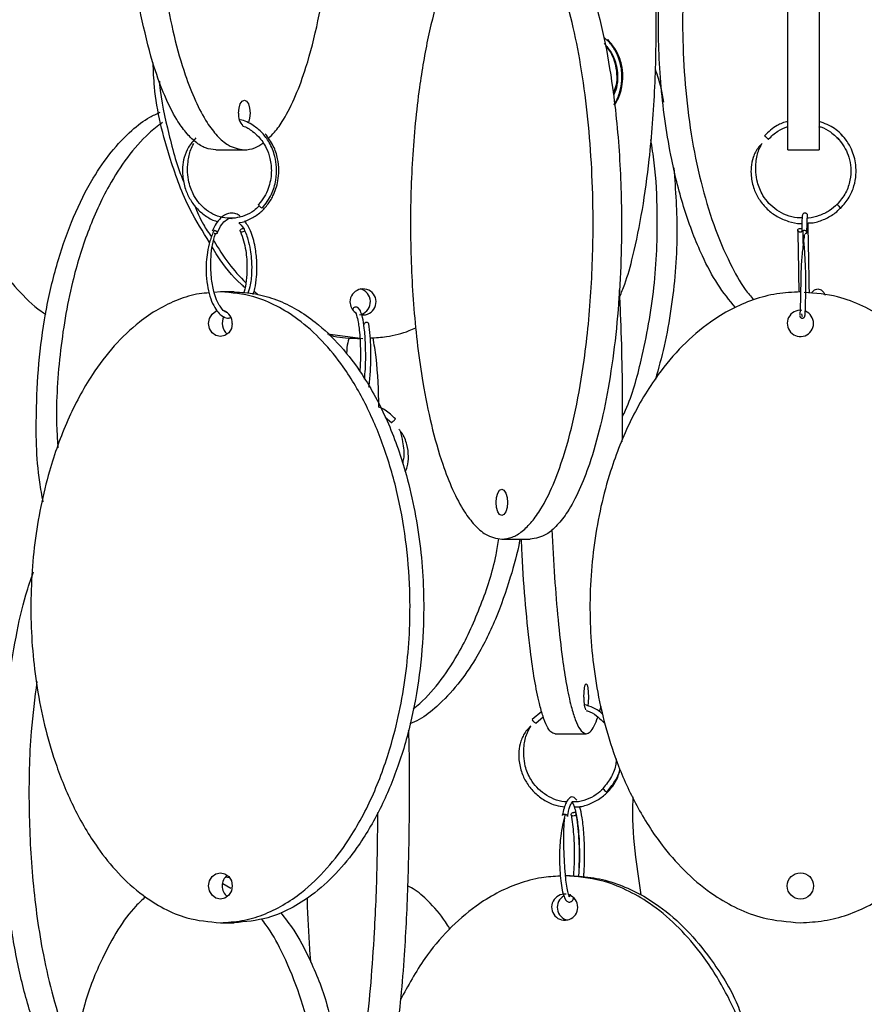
# Model space of a CAD drawing. Header units: millimetres. Extents: x 331 to 1634, y 417 to 1709.
# Tile 7 of 142: x 476 to 557, y 527 to 620. Entities that reach past the tile are written whole.
import ezdxf

# ---------------------------------------------------------------- set-up
doc = ezdxf.new("R2010")
doc.units = ezdxf.units.MM

msp = doc.modelspace()

# ---------------------------------------------------------------- linework, layer by layer
at = {"color": 7, "linetype": 'Continuous', "lineweight": 25}
for p, q in [((554.007, 609.18), (554.165, 608.976)), ((554.558, 609.267), (554.36, 609.533)), ((494.968, 607.998), (497.671, 607.998)), ((549.325, 607.998), (552.325, 607.998)), ((495.398, 594.498), (494.812, 594.443)), ((496.7, 594.498), (495.398, 594.498)), ((498.598, 594.554), (498.991, 594.232)), ((505.568, 590.511), (508.942, 590.052)), ((508.421, 590.052), (508.658, 590.052)), ((511.054, 582.566), (511.653, 582.075)), ((522.142, 570.974), (524.845, 570.974)), ((525.938, 554.574), (525.02, 553.816)), ((531.424, 554.557), (531.574, 555.085)), ((525.393, 553.483), (526.084, 554.082)), ((527.206, 552.459), (530.161, 552.459)), ((495.893, 538.86), (496.24, 538.813)), ((528.649, 538.959), (528.128, 538.959)), ((496.398, 537.76), (495.612, 538.209)), ((495.398, 534.498), (496.7, 534.498))]:
    msp.add_line(p, q, dxfattribs=at)
at = {"color": 7, "linetype": 'Continuous', "lineweight": 25, "flags": 128}
for points in [[(532.218, 618.495), (532.187, 618.483), (532.186, 618.482)], [(497.129, 611.498), (497.17, 611.976), (497.288, 612.382), (497.464, 612.653), (497.671, 612.748), (497.879, 612.653), (498.055, 612.382), (498.172, 611.976), (498.213, 611.498), (498.172, 611.019), (498.055, 610.614), (498.019, 610.539)], [(499.364, 602.462), (499.311, 602.477), (499.243, 602.516), (499.168, 602.574), (499.099, 602.642), (499.046, 602.709), (499.017, 602.766), (499.017, 602.803), (499.022, 602.809)], [(554.36, 602.462), (554.348, 602.477), (554.31, 602.516), (554.254, 602.574), (554.186, 602.642), (554.118, 602.709), (554.06, 602.766), (554.021, 602.803), (554.007, 602.816), (554.019, 602.801), (554.056, 602.762), (554.113, 602.704), (554.18, 602.636), (554.248, 602.569), (554.306, 602.512), (554.346, 602.475), (554.36, 602.462)], [(497.687, 600.295), (497.684, 600.292), (497.611, 600.234), (497.521, 600.194), (497.43, 600.18), (497.35, 600.192), (497.294, 600.229), (497.27, 600.286), (497.283, 600.354), (497.329, 600.421), (497.403, 600.479), (497.492, 600.519), (497.583, 600.533), (497.583, 600.533)], [(550.771, 600.33), (550.756, 600.292), (550.701, 600.234), (550.62, 600.194), (550.525, 600.18), (550.429, 600.192), (550.348, 600.229), (550.294, 600.286), (550.275, 600.354), (550.294, 600.421), (550.348, 600.479), (550.429, 600.519), (550.525, 600.533), (550.525, 600.533)], [(550.525, 600.533), (550.62, 600.521), (550.656, 600.508)], [(551.579, 594.366), (551.62, 594.436), (551.881, 594.707), (552.188, 594.802), (552.496, 594.707), (552.757, 594.436), (552.877, 594.198)], [(496.525, 591.498), (496.439, 591.019), (496.195, 590.614), (495.829, 590.343), (495.398, 590.248), (494.968, 590.343), (494.602, 590.614), (494.358, 591.019), (494.272, 591.498), (494.358, 591.976), (494.602, 592.382), (494.968, 592.653), (495.081, 592.697)], [(509.296, 591.588), (509.199, 591.575), (509.112, 591.538), (509.049, 591.481), (509.018, 591.414), (509.023, 591.352)], [(511.669, 582.106), (511.653, 582.08), (511.657, 582.074), (511.675, 582.082), (511.717, 582.11), (511.762, 582.144), (511.818, 582.191), (511.88, 582.245), (511.937, 582.3), (511.981, 582.345), (512.009, 582.378), (512.025, 582.404), (512.021, 582.41), (512.021, 582.41)], [(522.685, 574.474), (522.643, 573.995), (522.526, 573.59), (522.35, 573.319), (522.142, 573.224), (521.935, 573.319), (521.759, 573.59), (521.641, 573.995), (521.6, 574.474), (521.641, 574.952), (521.759, 575.357), (521.935, 575.628), (522.142, 575.724), (522.35, 575.628), (522.526, 575.357), (522.643, 574.952), (522.685, 574.474)], [(529.944, 555.959), (529.96, 556.438), (530.007, 556.843), (530.078, 557.114), (530.161, 557.209), (530.244, 557.114), (530.314, 556.843), (530.361, 556.438), (530.378, 555.959), (530.361, 555.481), (530.315, 555.079)], [(529.219, 544.85), (529.217, 544.821), (529.187, 544.753), (529.123, 544.695), (529.037, 544.656), (528.941, 544.641), (528.849, 544.654), (528.776, 544.691), (528.733, 544.748), (528.726, 544.815), (528.756, 544.883), (528.819, 544.941), (528.906, 544.98), (529.002, 544.995), (529.002, 544.995)], [(496.525, 537.998), (496.439, 537.519), (496.195, 537.114), (495.829, 536.843), (495.398, 536.748), (494.968, 536.843), (494.602, 537.114), (494.358, 537.519), (494.272, 537.998), (494.358, 538.476), (494.602, 538.882), (494.968, 539.153), (495.398, 539.248), (495.829, 539.153), (496.195, 538.882), (496.439, 538.476), (496.525, 537.998)]]:
    msp.add_lwpolyline(points, dxfattribs=at)
at = {"color": 7, "linetype": 'Continuous', "lineweight": 25}
msp.add_circle((550.525, 537.998), 1.25, dxfattribs=at)
for centre, radius, start, end in [((498.505, 611.288), 1.392, 171.32939, 226.09008), ((508.951, 593.541), 1.24, 254.87937, 179.46863), ((508.401, 593.552), 1.254, 288.7445, 77.05974), ((508.965, 593.549), 1.254, 179.83353, 234.77607), ((496.894, 591.499), 1.326, 150.96198, 230.40363), ((495.298, 591.544), 1.228, 357.85851, 68.80639), ((550.525, 591.498), 1.25, 83.96111, 0), ((550.525, 591.498), 1.25, 0, 67.69108), ((509.322, 591.387), 0.202, 22.03453, 97.3882), ((532.65, 555.709), 2.717, 174.70624, 200.73167), ((532.621, 547.785), 1.002, 210.46177, 239.24225), ((529.022, 544.769), 0.227, 41.34388, 95.09408), ((496.881, 537.998), 1.316, 129.17898, 230.82102), ((528.12, 535.971), 1.239, 83.62527, 359.46432), ((528.668, 535.96), 1.254, 120.07925, 257.08995), ((528.113, 535.967), 1.246, 359.67109, 70.16766)]:
    msp.add_arc(centre, radius, start, end, dxfattribs=at)
for points, knots in [([(499.947, 609.091), (500.143, 609.275), (500.65, 609.748), (501.543, 611.067), (502.573, 613.105), (503.706, 616.232), (504.725, 620.212), (505.648, 625.609), (506.254, 631.927), (506.405, 638.268), (506.222, 643.827), (505.837, 648.556), (505.225, 653.037), (504.393, 657.194), (503.425, 660.619), (502.354, 663.377), (501.319, 665.298), (500.419, 666.544), (499.884, 666.963), (499.7, 667.107)], [0, 0, 0, 0, 0.021232, 0.054628, 0.105582, 0.156618, 0.230874, 0.305249, 0.407817, 0.510461, 0.579923, 0.649581, 0.718962, 0.783454, 0.847864, 0.895752, 0.943572, 0.98057, 1, 1, 1, 1]), ([(544.343, 593), (543.769, 593.714), (542.603, 595.163), (540.954, 598.295), (539.439, 602.263), (538.073, 607.665), (537.175, 613.981), (536.951, 620.322), (537.222, 625.882), (537.793, 630.611), (538.7, 635.089), (539.926, 639.259), (541.385, 642.64), (542.51, 644.777), (543.141, 645.555), (543.216, 645.647)], [0, 0, 0, 0, 0.0585221, 0.1188376, 0.2065957, 0.2944946, 0.4157118, 0.5370198, 0.6191126, 0.7014366, 0.7834324, 0.8596514, 0.9357725, 0.9923683, 1, 1, 1, 1]), ([(543.508, 642.18), (542.911, 640.742), (541.715, 637.862), (540.38, 632.431), (539.47, 626.127), (539.249, 619.782), (539.52, 614.223), (540.091, 609.494), (540.998, 605.014), (542.227, 600.85), (543.674, 597.45), (544.982, 595.063), (545.812, 594.067), (546.081, 593.745)], [0, 0, 0, 0, 0.097356, 0.19497, 0.329585, 0.4643, 0.555466, 0.646889, 0.737947, 0.82259, 0.907125, 0.969975, 1, 1, 1, 1]), ([(522.142, 570.974), (522.472, 571.012), (523.131, 571.09), (524.097, 571.684), (525.013, 572.601), (526.017, 574.03), (527.044, 576.084), (528.178, 579.206), (529.196, 583.188), (530.119, 588.585), (530.725, 594.902), (530.877, 601.243), (530.694, 606.803), (530.308, 611.531), (529.697, 616.013), (528.865, 620.17), (527.897, 623.597), (526.825, 626.348), (525.793, 628.293), (524.731, 629.675), (523.549, 630.724), (522.661, 630.882), (522.142, 630.974)], [0, 0, 0, 0, 0.028732, 0.057477, 0.086562, 0.11567, 0.160081, 0.204563, 0.269285, 0.33411, 0.423508, 0.512972, 0.573515, 0.634229, 0.694701, 0.750912, 0.807051, 0.84879, 0.89047, 0.922717, 0.954932, 1, 1, 1, 1]), ([(524.845, 630.974), (525.175, 630.935), (525.834, 630.857), (526.799, 630.263), (527.716, 629.346), (528.72, 627.917), (529.747, 625.863), (530.88, 622.741), (531.899, 618.759), (532.822, 613.362), (533.428, 607.045), (533.58, 600.704), (533.397, 595.144), (533.011, 590.416), (532.4, 585.934), (531.567, 581.778), (530.6, 578.35), (529.528, 575.6), (528.496, 573.654), (527.434, 572.272), (526.252, 571.223), (525.363, 571.065), (524.845, 570.974)], [0, 0, 0, 0, 0.028732, 0.057477, 0.086562, 0.11567, 0.160081, 0.204563, 0.269285, 0.33411, 0.423508, 0.512972, 0.573515, 0.634229, 0.694701, 0.750912, 0.807051, 0.84879, 0.89047, 0.922717, 0.954932, 1, 1, 1, 1]), ([(520.208, 630.217), (520.205, 630.216), (519.883, 630.026), (519.278, 629.323), (518.275, 627.942), (517.246, 625.872), (516.117, 622.773), (515.093, 618.779), (514.172, 613.414), (513.562, 607.077), (513.388, 599.972), (513.651, 593.997), (514.121, 589.316), (514.655, 585.604), (515.417, 581.792), (516.38, 578.374), (517.455, 575.608), (518.483, 573.669), (519.549, 572.275), (520.731, 571.225), (521.624, 571.066), (522.142, 570.974)], [0, 0, 0, 0, 0.000219, 0.030757, 0.06195, 0.108442, 0.156249, 0.224023, 0.293669, 0.387196, 0.4834, 0.578326, 0.627239, 0.676141, 0.735125, 0.795319, 0.839048, 0.883809, 0.917559, 0.952193, 1, 1, 1, 1]), ([(489.466, 628.432), (489.491, 628.106), (489.64, 626.208), (490.128, 622.964), (490.946, 618.8), (491.917, 615.375), (492.988, 612.624), (494.021, 610.678), (495.082, 609.296), (496.264, 608.247), (497.153, 608.089), (497.671, 607.998)], [0, 0, 0, 0, 0.033105, 0.192959, 0.34155, 0.489951, 0.600286, 0.710463, 0.795707, 0.880866, 1, 1, 1, 1]), ([(533.355, 594.043), (533.516, 594.427), (533.989, 595.555), (534.738, 598.307), (535.55, 602.26), (536.274, 607.666), (536.756, 613.982), (536.864, 620.318), (536.763, 625.175), (536.59, 627.612), (536.529, 628.481)], [0, 0, 0, 0, 0.048815, 0.143468, 0.281187, 0.419127, 0.609354, 0.799723, 0.928552, 1, 1, 1, 1]), ([(494.968, 607.998), (494.639, 608.037), (493.979, 608.114), (493.014, 608.708), (492.098, 609.625), (491.094, 611.054), (490.068, 613.109), (488.93, 616.228), (487.934, 620.223), (487.243, 623.82), (487.049, 625.962), (487.006, 626.428)], [0, 0, 0, 0, 0.081607, 0.163249, 0.245859, 0.32853, 0.45467, 0.581012, 0.764837, 0.948957, 1, 1, 1, 1]), ([(549.325, 607.998), (549.325, 608.037), (549.325, 608.114), (549.325, 608.708), (549.325, 609.625), (549.325, 611.054), (549.325, 613.109), (549.325, 616.227), (549.325, 620.227), (549.325, 623.567), (549.325, 625.447), (549.325, 625.652)], [0, 0, 0, 0, 0.084002, 0.168039, 0.253073, 0.33817, 0.468011, 0.59806, 0.787279, 0.976801, 1, 1, 1, 1]), ([(552.325, 625.578), (552.325, 624.675), (552.325, 622.346), (552.325, 618.806), (552.325, 615.374), (552.325, 612.624), (552.325, 610.678), (552.325, 609.296), (552.325, 608.247), (552.325, 608.089), (552.325, 607.998)], [0, 0, 0, 0, 0.104429, 0.26932, 0.434, 0.556439, 0.678702, 0.773297, 0.867797, 1, 1, 1, 1]), ([(532.825, 612.363), (532.849, 612.394), (533.114, 612.736), (533.376, 613.506), (533.583, 614.55), (533.56, 615.744), (533.233, 616.915), (532.631, 618.005), (532.098, 618.484), (531.843, 618.713)], [0, 0, 0, 0, 0.0169684, 0.1857892, 0.3377997, 0.472987, 0.6921457, 0.8527046, 1, 1, 1, 1]), ([(531.866, 618.142), (532.106, 617.859), (532.559, 617.324), (533.058, 616.172), (533.212, 614.909), (533.055, 613.81), (532.819, 613.313), (532.747, 613.161)], [0, 0, 0, 0, 0.207689, 0.392722, 0.693453, 0.906342, 1, 1, 1, 1]), ([(532.834, 612.262), (532.911, 612.37), (533.279, 612.889), (533.57, 613.84), (533.69, 615.05), (533.552, 616.19), (533.108, 617.422), (532.528, 618.124), (532.221, 618.494)], [0, 0, 0, 0, 0.058861, 0.282284, 0.428059, 0.596301, 0.786953, 1, 1, 1, 1]), ([(531.986, 617.89), (532.019, 617.86), (532.472, 617.443), (532.868, 616.493), (533.1, 615.215), (533.062, 614.2), (532.823, 613.602), (532.727, 613.362)], [0, 0, 0, 0, 0.027609, 0.386037, 0.601399, 0.840301, 1, 1, 1, 1]), ([(494.37, 599.201), (493.726, 600.225), (492.17, 602.694), (490.376, 607.682), (489.149, 612.397), (489.031, 615.52), (489.003, 616.28)], [0, 0, 0, 0, 0.200478, 0.483725, 0.874338, 1, 1, 1, 1]), ([(536.72, 615.672), (536.922, 615.101), (537.278, 614.097), (537.438, 613.017), (537.508, 612.551)], [0, 0, 0, 0, 0.56929, 1, 1, 1, 1]), ([(489.596, 614.539), (489.603, 614.439), (489.726, 612.739), (490.492, 609.519), (491.265, 606.383), (491.934, 604.927), (491.937, 604.919)], [0, 0, 0, 0, 0.030397, 0.514835, 0.997342, 1, 1, 1, 1]), ([(478.549, 574.515), (478.432, 575.146), (477.89, 578.075), (477.837, 582.737), (478.125, 588.287), (478.814, 593.018), (479.892, 597.499), (481.361, 601.656), (483.071, 605.081), (484.961, 607.839), (486.789, 609.76), (488.384, 611.01), (489.334, 611.43), (489.665, 611.577)], [0, 0, 0, 0, 0.04534, 0.210711, 0.322622, 0.434848, 0.546628, 0.650531, 0.754302, 0.831455, 0.908497, 0.968105, 1, 1, 1, 1]), ([(489.882, 610.6), (489.449, 610.272), (488.239, 609.353), (486.508, 607.34), (484.501, 604.231), (482.706, 600.244), (481.069, 594.848), (480.031, 588.533), (479.712, 583.2), (479.91, 580.263), (479.949, 579.68)], [0, 0, 0, 0, 0.055613, 0.155607, 0.255762, 0.401485, 0.547442, 0.748725, 0.950158, 1, 1, 1, 1]), ([(499.388, 602.469), (499.704, 602.888), (500.3, 603.677), (500.699, 605.064), (500.767, 606.298), (500.578, 607.532), (500.119, 608.663), (499.386, 609.656), (498.46, 610.408), (497.697, 610.812), (497.234, 610.874), (497.212, 610.877)], [0, 0, 0, 0, 0.151722, 0.28512, 0.400211, 0.49695, 0.635463, 0.745061, 0.854428, 0.993197, 1, 1, 1, 1]), ([(549.325, 610.73), (548.976, 610.613), (548.138, 610.331), (547.496, 609.716), (547.121, 609.356)], [0, 0, 0, 0, 0.415193, 1, 1, 1, 1]), ([(554.36, 602.462), (554.644, 602.793), (555.187, 603.426), (555.648, 604.536), (555.841, 605.591), (555.817, 606.781), (555.488, 607.963), (554.782, 609.135), (553.791, 610.157), (552.833, 610.521), (552.325, 610.714)], [0, 0, 0, 0, 0.127615, 0.243689, 0.348209, 0.441163, 0.591854, 0.702245, 0.841795, 1, 1, 1, 1]), ([(497.534, 610.263), (497.534, 610.263), (497.868, 610.203), (498.374, 609.834), (499.152, 609.174), (499.749, 608.289), (500.169, 607.117), (500.303, 605.784), (500.056, 604.526), (499.583, 603.506), (499.213, 603.047), (499.022, 602.809)], [0, 0, 0, 0, 0.000054, 0.125927, 0.213937, 0.36511, 0.482412, 0.62724, 0.799475, 0.896291, 1, 1, 1, 1]), ([(547.491, 609.02), (547.775, 609.294), (548.312, 609.814), (549, 610.102), (549.325, 610.237)], [0, 0, 0, 0, 0.5283026, 1, 1, 1, 1]), ([(552.234, 610.238), (552.316, 610.221), (552.731, 610.138), (553.469, 609.674), (554.479, 608.782), (555.127, 607.545), (555.363, 606.247), (555.284, 605.084), (554.875, 603.856), (554.304, 603.172), (554.007, 602.816)], [0, 0, 0, 0, 0.027642, 0.138698, 0.2791, 0.468985, 0.583073, 0.709631, 0.848603, 1, 1, 1, 1]), ([(493.061, 609.136), (492.808, 608.854), (492.325, 608.316), (491.931, 607.333), (491.772, 606.396), (491.79, 605.373), (492.018, 604.31), (492.508, 603.244), (493.188, 602.342), (494.055, 601.653), (494.737, 601.266), (495.122, 601.196), (495.153, 601.19)], [0, 0, 0, 0, 0.117911, 0.225284, 0.320683, 0.403182, 0.529263, 0.641245, 0.756045, 0.872867, 0.989848, 1, 1, 1, 1]), ([(497.146, 601.078), (497.162, 601.079), (497.537, 601.104), (498.233, 601.404), (499.138, 601.967), (499.873, 602.732), (500.503, 603.742), (500.876, 604.875), (500.983, 606.088), (500.863, 607.224), (500.463, 608.456), (499.936, 609.157), (499.658, 609.527)], [0, 0, 0, 0, 0.005074, 0.113251, 0.219203, 0.318644, 0.415178, 0.553994, 0.644562, 0.749097, 0.867575, 1, 1, 1, 1]), ([(533.624, 582.641), (533.719, 582.841), (534.511, 584.503), (535.613, 588.621), (536.78, 594.893), (537.005, 601.24), (536.792, 605.962), (536.422, 608.267), (536.303, 609.004)], [0, 0, 0, 0, 0.025897, 0.215695, 0.477437, 0.739375, 0.916636, 1, 1, 1, 1]), ([(547.121, 609.356), (547.122, 609.354), (547.125, 609.35), (547.151, 609.325), (547.192, 609.286), (547.243, 609.239), (547.303, 609.185), (547.355, 609.138), (547.381, 609.115), (547.39, 609.107)], [0, 0, 0, 0, 0.13785, 0.312213, 0.450053, 0.60206, 0.762284, 0.922509, 1, 1, 1, 1]), ([(499.074, 602.674), (498.913, 602.514), (498.513, 602.118), (497.726, 601.717), (496.79, 601.48), (495.825, 601.496), (494.898, 601.76), (494.071, 602.238), (493.388, 602.885), (492.78, 603.765), (492.281, 605.09), (492.233, 606.622), (492.478, 607.884), (492.762, 608.413), (492.861, 608.597)], [0, 0, 0, 0, 0.054672, 0.13573, 0.216761, 0.297775, 0.378807, 0.458243, 0.53289, 0.605454, 0.710171, 0.85838, 0.950718, 1, 1, 1, 1]), ([(497.671, 607.998), (498.002, 608.029), (498.598, 608.085), (499.171, 608.474), (499.426, 608.648)], [0, 0, 0, 0, 0.553903, 1, 1, 1, 1]), ([(546.899, 608.605), (546.78, 608.492), (546.396, 608.129), (546.026, 607.342), (545.82, 606.401), (545.826, 605.372), (546.068, 604.308), (546.603, 603.238), (547.347, 602.344), (548.291, 601.628), (549.381, 601.181), (550.201, 600.978), (550.63, 601.01), (550.668, 601.012)], [0, 0, 0, 0, 0.0461777, 0.1492202, 0.2406927, 0.3195571, 0.4397881, 0.5464552, 0.6557384, 0.7668716, 0.8780917, 0.989303, 1, 1, 1, 1]), ([(550.689, 601.531), (550.535, 601.528), (550.027, 601.52), (549.194, 601.77), (548.278, 602.239), (547.524, 602.89), (546.858, 603.768), (546.306, 605.097), (546.255, 606.614), (546.446, 607.805), (546.708, 608.279), (546.774, 608.4)], [0, 0, 0, 0, 0.049085, 0.1618868, 0.2724147, 0.3762179, 0.4770504, 0.6222901, 0.8275683, 0.9560432, 1, 1, 1, 1]), ([(538.504, 606.281), (538.653, 604.169), (538.968, 599.698), (538.447, 594), (537.65, 589.416), (537.041, 587.222), (536.752, 586.177)], [0, 0, 0, 0, 0.3109338, 0.6582526, 0.8372206, 1, 1, 1, 1]), ([(492.929, 602.759), (493.187, 602.127), (493.624, 601.055), (494.28, 600.108), (494.548, 599.719)], [0, 0, 0, 0, 0.590129, 1, 1, 1, 1]), ([(554.036, 602.856), (553.791, 602.63), (553.283, 602.164), (552.332, 601.734), (551.623, 601.515), (551.253, 601.523), (551.236, 601.523)], [0, 0, 0, 0, 0.314084, 0.649021, 0.983986, 1, 1, 1, 1]), ([(551.254, 601.05), (551.413, 601.056), (551.966, 601.075), (552.86, 601.398), (553.751, 601.883), (554.18, 602.319), (554.339, 602.481)], [0, 0, 0, 0, 0.13673, 0.474572, 0.805624, 1, 1, 1, 1]), ([(497.304, 601.651), (497.268, 601.686), (497.102, 601.853), (496.706, 601.994), (496.1, 602.02), (495.493, 601.641), (494.974, 601.016), (494.746, 600.535), (494.627, 600.285)], [0, 0, 0, 0, 0.041081, 0.190432, 0.400657, 0.670985, 0.828657, 1, 1, 1, 1]), ([(495.087, 600.091), (495.231, 600.392), (495.489, 600.932), (495.971, 601.378), (496.307, 601.558), (496.495, 601.489), (496.506, 601.485)], [0, 0, 0, 0, 0.351228, 0.62995, 0.977198, 1, 1, 1, 1]), ([(498.504, 594.234), (498.566, 594.423), (498.73, 594.929), (498.858, 596.014), (498.888, 597.364), (498.71, 598.897), (498.326, 600.304), (497.9, 600.961), (497.709, 601.255)], [0, 0, 0, 0, 0.08896, 0.238041, 0.412968, 0.590558, 0.816488, 1, 1, 1, 1]), ([(550.71, 601.765), (550.705, 601.734), (550.694, 601.672), (550.678, 601.342), (550.662, 600.863), (550.651, 600.417), (550.646, 600.194)], [0, 0, 0, 0, 0.250305, 0.500426, 0.750312, 1, 1, 1, 1]), ([(551.212, 601.747), (551.21, 601.773), (551.206, 601.822), (551.173, 601.887), (551.131, 601.935), (551.072, 601.976), (550.999, 601.998), (550.924, 601.997), (550.847, 601.974), (550.773, 601.919), (550.718, 601.835), (550.71, 601.769), (550.706, 601.735)], [0, 0, 0, 0, 0.086177, 0.166848, 0.239858, 0.304593, 0.411684, 0.50296, 0.60774, 0.728867, 0.86189, 1, 1, 1, 1]), ([(551.146, 600.182), (551.151, 600.403), (551.161, 600.845), (551.177, 601.316), (551.193, 601.638), (551.203, 601.695), (551.208, 601.724)], [0, 0, 0, 0, 0.25032, 0.500418, 0.750328, 1, 1, 1, 1]), ([(494.787, 600.355), (494.647, 600.019), (494.383, 599.384), (494.088, 598.034), (493.988, 596.578), (494.126, 595.167), (494.379, 594.059), (494.728, 593.178), (495.136, 592.551), (495.591, 592.158), (496.01, 591.963), (496.279, 592.031), (496.381, 592.057)], [0, 0, 0, 0, 0.108184, 0.20455, 0.360568, 0.472158, 0.574069, 0.678577, 0.77391, 0.854335, 0.944862, 1, 1, 1, 1]), ([(497.146, 601.078), (497.294, 600.931), (497.634, 600.593), (498, 599.62), (498.235, 598.593), (498.357, 597.596), (498.384, 596.463), (498.296, 595.268), (498.095, 594.629), (498.014, 594.372)], [0, 0, 0, 0, 0.14382, 0.330203, 0.464692, 0.565692, 0.704558, 0.88098, 1, 1, 1, 1]), ([(550.275, 600.349), (550.284, 599.896), (550.302, 599.077), (550.329, 597.433), (550.356, 596.011), (550.369, 594.975), (550.394, 594.603), (550.4, 594.514)], [0, 0, 0, 0, 0.27477, 0.497142, 0.789792, 0.949168, 1, 1, 1, 1]), ([(550.646, 600.194), (550.649, 600.211), (550.654, 600.246), (550.692, 600.291), (550.748, 600.328), (550.819, 600.352), (550.872, 600.355), (550.896, 600.356)], [0, 0, 0, 0, 0.201634, 0.4032035, 0.5859873, 0.817203, 1, 1, 1, 1]), ([(550.801, 599.086), (550.798, 599.237), (550.789, 599.713), (550.78, 600.1), (550.775, 600.364)], [0, 0, 0, 0, 0.3184998, 1, 1, 1, 1]), ([(551.384, 594.383), (551.382, 594.455), (551.374, 594.857), (551.358, 595.786), (551.335, 597.106), (551.312, 598.505), (551.287, 599.797), (551.268, 600.7), (551.257, 600.983), (551.254, 601.05)], [0, 0, 0, 0, 0.036063, 0.200984, 0.373638, 0.554025, 0.742222, 0.938222, 1, 1, 1, 1]), ([(495.984, 592.552), (495.973, 592.552), (495.826, 592.56), (495.513, 592.876), (495.081, 593.55), (494.734, 594.625), (494.541, 595.701), (494.465, 596.843), (494.488, 597.891), (494.62, 599.021), (494.821, 599.676), (494.927, 600.02)], [0, 0, 0, 0, 0.009452, 0.12652, 0.294708, 0.398793, 0.547971, 0.642108, 0.748828, 0.868089, 1, 1, 1, 1]), ([(494.759, 599.394), (495.209, 598.638), (496.076, 597.18), (497.245, 595.96), (497.809, 595.372)], [0, 0, 0, 0, 0.5184, 1, 1, 1, 1]), ([(495.085, 600.088), (495.085, 600.087), (495.082, 600.072), (495.054, 600.047), (495.004, 600.024), (494.938, 600.018), (494.866, 600.025), (494.815, 600.045), (494.787, 600.055)], [0, 0, 0, 0, 0.013985, 0.192285, 0.41783, 0.596143, 0.774456, 1, 1, 1, 1]), ([(497.292, 600.232), (497.403, 599.948), (497.616, 599.407), (497.858, 598.233), (497.958, 596.903), (497.861, 595.581), (497.738, 594.775), (497.626, 594.452), (497.611, 594.411)], [0, 0, 0, 0, 0.1779873, 0.3379697, 0.6021705, 0.79513, 0.9735965, 1, 1, 1, 1]), ([(550.911, 599.956), (550.895, 599.836), (550.847, 599.49), (550.746, 598.626), (550.585, 597.226), (550.568, 595.786), (550.543, 594.498), (550.521, 593.439), (550.5, 592.707), (550.481, 592.342), (550.472, 592.319), (550.467, 592.309)], [0, 0, 0, 0, 0.044143, 0.126844, 0.265207, 0.442089, 0.536212, 0.662893, 0.821686, 0.91346, 1, 1, 1, 1]), ([(550.795, 599.369), (550.796, 599.35), (550.798, 599.269), (550.799, 599.165), (550.801, 599.085)], [0, 0, 0, 0, 0.228444, 1, 1, 1, 1]), ([(551.144, 600.179), (551.142, 600.163), (551.137, 600.129), (551.1, 600.084), (551.044, 600.046), (550.994, 600.033), (550.966, 600.026)], [0, 0, 0, 0, 0.2379921, 0.4875133, 0.7137799, 1, 1, 1, 1]), ([(497.724, 594.914), (497.603, 595.017), (496.599, 595.879), (495.53, 597.187), (494.784, 598.491), (494.619, 598.78)], [0, 0, 0, 0, 0.095993, 0.799933, 1, 1, 1, 1]), ([(550.956, 592.21), (550.967, 592.262), (550.986, 592.359), (551.011, 593.062), (551.029, 593.812), (551.045, 594.582), (551.061, 595.554), (551.031, 596.862), (550.946, 598.191), (550.899, 598.913), (550.882, 599.18)], [0, 0, 0, 0, 0.172619, 0.31571, 0.42459, 0.50414, 0.604849, 0.738567, 0.903337, 1, 1, 1, 1]), ([(474.015, 597.512), (474.075, 597.404), (474.655, 596.37), (476.106, 594.724), (477.656, 593.093), (478.643, 592.467), (478.793, 592.371)], [0, 0, 0, 0, 0.050706, 0.486568, 0.921804, 1, 1, 1, 1]), ([(533.6, 580.238), (533.615, 581.322), (533.653, 584.003), (533.575, 588.283), (533.473, 592.044), (533.352, 594.126), (533.32, 594.686)], [0, 0, 0, 0, 0.222575, 0.550428, 0.879205, 1, 1, 1, 1]), ([(494.326, 594.398), (494.011, 594.376), (493.002, 594.307), (491.358, 593.784), (489.443, 592.878), (487.371, 591.453), (485.23, 589.4), (482.887, 586.295), (480.761, 582.303), (478.849, 576.938), (477.581, 570.601), (477.219, 563.496), (477.766, 557.521), (478.742, 552.84), (479.85, 549.128), (481.433, 545.316), (483.434, 541.898), (485.665, 539.132), (487.8, 537.193), (490.013, 535.799), (492.468, 534.749), (494.323, 534.59), (495.398, 534.498)], [0, 0, 0, 0, 0.013465, 0.043056, 0.072286, 0.102143, 0.146643, 0.192401, 0.257271, 0.323933, 0.413453, 0.505535, 0.596393, 0.643211, 0.690017, 0.746474, 0.804089, 0.845944, 0.888788, 0.921092, 0.954241, 1, 1, 1, 1]), ([(495.398, 534.498), (496.083, 534.537), (497.452, 534.614), (499.456, 535.208), (501.359, 536.125), (503.443, 537.554), (505.576, 539.609), (507.931, 542.73), (510.045, 546.712), (511.963, 552.109), (513.221, 558.427), (513.536, 564.768), (513.155, 570.327), (512.355, 575.055), (511.085, 579.537), (509.357, 583.694), (507.347, 587.121), (505.122, 589.872), (502.979, 591.817), (500.774, 593.199), (498.319, 594.249), (496.474, 594.406), (495.398, 594.498)], [0, 0, 0, 0, 0.028732, 0.057477, 0.086562, 0.11567, 0.160081, 0.204563, 0.269285, 0.33411, 0.423508, 0.512972, 0.573515, 0.634229, 0.694701, 0.750912, 0.807051, 0.84879, 0.89047, 0.922717, 0.954932, 1, 1, 1, 1]), ([(496.7, 594.498), (497.385, 594.459), (498.754, 594.381), (500.758, 593.788), (502.661, 592.87), (504.745, 591.441), (506.878, 589.387), (509.232, 586.265), (511.347, 582.283), (513.265, 576.886), (514.523, 570.569), (514.837, 564.228), (514.457, 558.668), (513.656, 553.94), (512.387, 549.458), (510.659, 545.302), (508.649, 541.875), (506.423, 539.124), (504.28, 537.178), (502.075, 535.796), (499.621, 534.747), (497.776, 534.589), (496.7, 534.498)], [0, 0, 0, 0, 0.028732, 0.057477, 0.086562, 0.11567, 0.160081, 0.204563, 0.269285, 0.33411, 0.423508, 0.512972, 0.573515, 0.634229, 0.694701, 0.750912, 0.807051, 0.84879, 0.89047, 0.922717, 0.954932, 1, 1, 1, 1]), ([(550.525, 594.498), (549.775, 594.461), (548.255, 594.386), (546.039, 593.793), (543.915, 592.876), (541.615, 591.454), (539.238, 589.4), (536.637, 586.295), (534.278, 582.303), (532.156, 576.938), (530.749, 570.601), (530.347, 563.496), (530.954, 557.521), (532.038, 552.84), (533.268, 549.128), (535.024, 545.316), (537.245, 541.898), (539.722, 539.132), (542.091, 537.193), (544.547, 535.799), (547.272, 534.749), (549.331, 534.59), (550.525, 534.498)], [0, 0, 0, 0, 0.028337, 0.057482, 0.086271, 0.115678, 0.159507, 0.204576, 0.268467, 0.334125, 0.422295, 0.512989, 0.602477, 0.648589, 0.69469, 0.750296, 0.807042, 0.848267, 0.890464, 0.922281, 0.954931, 1, 1, 1, 1]), ([(550.525, 534.498), (551.284, 534.537), (552.804, 534.614), (555.028, 535.208), (557.141, 536.125), (559.454, 537.554), (561.821, 539.609), (564.434, 542.73), (566.781, 546.712), (568.91, 552.109), (570.306, 558.427), (570.655, 564.768), (570.233, 570.327), (569.345, 575.055), (567.936, 579.537), (566.018, 583.694), (563.787, 587.121), (561.317, 589.872), (558.938, 591.818), (556.49, 593.197), (553.882, 594.212), (551.956, 594.365), (550.883, 594.45)], [0, 0, 0, 0, 0.0288641, 0.0577402, 0.086959, 0.1161995, 0.1608145, 0.2055008, 0.2705187, 0.335641, 0.4254481, 0.5153223, 0.5761431, 0.637135, 0.6978838, 0.7543527, 0.8107491, 0.8526796, 0.89455, 0.9269451, 0.9593077, 1, 1, 1, 1]), ([(509.099, 586.196), (509.126, 586.512), (509.188, 587.211), (509.213, 588.349), (509.192, 589.706), (509.096, 591.015), (508.92, 592.078), (508.729, 592.681), (508.527, 592.982), (508.227, 593.075), (508.096, 593.051), (507.993, 592.875), (507.958, 592.816)], [0, 0, 0, 0, 0.093652, 0.207521, 0.308944, 0.473904, 0.606778, 0.727915, 0.826585, 0.870986, 0.956301, 1, 1, 1, 1]), ([(508.232, 592.553), (508.232, 592.544), (508.233, 592.527), (508.347, 592.265), (508.476, 591.728), (508.581, 591.015), (508.662, 590.16), (508.711, 589.025), (508.715, 587.871), (508.666, 587.172), (508.648, 586.915)], [0, 0, 0, 0, 0.1068261, 0.2233316, 0.3668396, 0.4681247, 0.5913134, 0.7363661, 0.9031897, 1, 1, 1, 1]), ([(550.458, 592.253), (550.46, 592.233), (550.464, 592.192), (550.478, 592.15), (550.49, 592.132), (550.491, 592.131)], [0, 0, 0, 0, 0.48732, 0.961137, 1, 1, 1, 1]), ([(550.462, 592.248), (550.464, 592.227), (550.466, 592.186), (550.489, 592.13), (550.521, 592.084), (550.569, 592.038), (550.635, 592.006), (550.71, 591.996), (550.786, 592.008), (550.851, 592.041), (550.9, 592.087), (550.932, 592.135), (550.945, 592.172), (550.951, 592.192)], [0, 0, 0, 0, 0.084248, 0.166162, 0.243766, 0.315747, 0.440492, 0.542065, 0.643648, 0.768423, 0.840427, 0.918057, 1, 1, 1, 1]), ([(550.623, 592.416), (550.643, 592.3), (550.663, 592.183), (550.683, 592.151), (550.684, 592.15)], [0, 0, 0, 0, 0.979178, 1, 1, 1, 1]), ([(550.71, 592), (550.734, 592.001), (550.787, 592.005), (550.853, 592.038), (550.902, 592.084), (550.935, 592.13), (550.957, 592.186), (550.96, 592.227), (550.962, 592.248)], [0, 0, 0, 0, 0.187357, 0.417479, 0.550272, 0.693442, 0.844568, 1, 1, 1, 1]), ([(509.508, 585.436), (509.519, 585.508), (509.593, 585.984), (509.657, 586.882), (509.701, 588.072), (509.696, 589.194), (509.641, 590.408), (509.555, 591.099), (509.509, 591.463)], [0, 0, 0, 0, 0.041379, 0.270312, 0.418908, 0.590048, 0.783725, 1, 1, 1, 1]), ([(509.643, 590.114), (510.155, 590.146), (511.413, 590.225), (512.876, 590.586), (513.763, 590.991), (513.968, 591.085)], [0, 0, 0, 0, 0.345374, 0.848737, 1, 1, 1, 1]), ([(508.421, 590.052), (507.668, 590.067), (506.751, 590.085), (505.872, 590.327), (505.715, 590.371)], [0, 0, 0, 0, 0.821554, 1, 1, 1, 1]), ([(507.6, 590.041), (507.53, 589.778), (507.413, 589.335), (507.391, 588.798), (507.382, 588.579)], [0, 0, 0, 0, 0.592055, 1, 1, 1, 1]), ([(510.467, 583.537), (510.422, 585.124), (510.359, 587.345), (510.016, 589.518), (509.918, 590.138)], [0, 0, 0, 0, 0.714588, 1, 1, 1, 1]), ([(512.025, 582.409), (511.717, 582.721), (511.256, 583.187), (510.664, 583.45), (510.467, 583.537)], [0, 0, 0, 0, 0.6675676, 1, 1, 1, 1]), ([(512.363, 581.483), (512.402, 581.403), (512.591, 581.013), (512.752, 580.055), (512.906, 579), (512.733, 578.321), (512.695, 578.17)], [0, 0, 0, 0, 0.078796, 0.382505, 0.863251, 1, 1, 1, 1]), ([(512.968, 577.375), (513.04, 577.538), (513.246, 578.001), (513.307, 578.903), (513.156, 580.011), (512.855, 580.837), (512.553, 581.178), (512.529, 581.206)], [0, 0, 0, 0, 0.132968, 0.377774, 0.658903, 0.972571, 1, 1, 1, 1]), ([(526.91, 571.895), (526.987, 570.366), (527.134, 567.407), (527.472, 563.265), (527.858, 559.836), (528.287, 557.086), (528.7, 555.14), (529.125, 553.758), (529.598, 552.709), (529.954, 552.551), (530.161, 552.459)], [0, 0, 0, 0, 0.164628, 0.318435, 0.472046, 0.586254, 0.700299, 0.788536, 0.876684, 1, 1, 1, 1]), ([(523.865, 570.974), (523.855, 570.921), (523.636, 569.682), (522.915, 567.097), (521.597, 563.275), (519.888, 559.863), (517.994, 557.088), (516.171, 555.176), (514.613, 553.941), (513.709, 553.538), (513.415, 553.407)], [0, 0, 0, 0, 0.007003, 0.165392, 0.356434, 0.551398, 0.693032, 0.838008, 0.947321, 1, 1, 1, 1]), ([(513.724, 554.847), (513.932, 555.009), (514.913, 555.77), (516.432, 557.588), (518.452, 560.683), (520.208, 564.687), (521.442, 568.335), (521.791, 570.535), (521.874, 571.056)], [0, 0, 0, 0, 0.047716, 0.224987, 0.402541, 0.660881, 0.919635, 1, 1, 1, 1]), ([(527.206, 552.459), (527.075, 552.498), (526.811, 552.576), (526.424, 553.17), (526.058, 554.087), (525.656, 555.516), (525.245, 557.571), (524.79, 560.69), (524.391, 564.685), (524.113, 568.309), (524.035, 570.48), (524.017, 570.974)], [0, 0, 0, 0, 0.081355, 0.162745, 0.2451, 0.327516, 0.453267, 0.579218, 0.762476, 0.946027, 1, 1, 1, 1]), ([(480.811, 518.841), (480.648, 519.034), (479.979, 519.825), (478.961, 521.678), (477.648, 524.778), (476.477, 528.769), (475.412, 534.163), (474.714, 540.481), (474.539, 546.822), (474.751, 552.381), (475.192, 557.113), (475.908, 561.579), (476.701, 565.218), (477.371, 567.149), (477.617, 567.858)], [0, 0, 0, 0, 0.0210207, 0.0861203, 0.151324, 0.2461943, 0.341217, 0.4722583, 0.6033975, 0.6921436, 0.7811394, 0.8697805, 0.9521767, 1, 1, 1, 1]), ([(477.95, 557.441), (477.749, 555.868), (477.25, 551.969), (477.128, 545.543), (477.416, 539.577), (477.959, 534.894), (478.575, 531.184), (479.449, 527.361), (480.576, 523.984), (481.486, 521.782), (482.01, 520.958), (482.105, 520.808)], [0, 0, 0, 0, 0.123623, 0.306275, 0.486499, 0.579366, 0.67221, 0.784196, 0.898481, 0.981504, 1, 1, 1, 1]), ([(531.756, 554.301), (531.695, 554.365), (531.225, 554.855), (530.562, 555.065), (529.985, 555.247)], [0, 0, 0, 0, 0.129945, 1, 1, 1, 1]), ([(530.158, 554.673), (530.2, 554.664), (530.566, 554.585), (531.216, 554.175), (531.706, 553.674), (531.962, 553.412)], [0, 0, 0, 0, 0.057602, 0.506416, 1, 1, 1, 1]), ([(525.018, 553.81), (525.021, 553.802), (525.027, 553.787), (525.059, 553.748), (525.103, 553.701), (525.159, 553.647), (525.207, 553.603), (525.233, 553.583), (525.238, 553.579)], [0, 0, 0, 0, 0.2103299, 0.3766029, 0.5599645, 0.7532391, 0.9465136, 1, 1, 1, 1]), ([(530.161, 552.459), (530.293, 552.5), (530.556, 552.58), (530.933, 553.137), (531.164, 553.76), (531.274, 554.059)], [0, 0, 0, 0, 0.341548, 0.683239, 1, 1, 1, 1]), ([(513.257, 552.854), (513.259, 552.801), (513.353, 550.413), (513.352, 545.533), (513.264, 539.578), (513.073, 534.893), (512.86, 531.184), (512.556, 527.361), (512.165, 523.984), (511.849, 521.782), (511.667, 520.958), (511.634, 520.808)], [0, 0, 0, 0, 0.004641, 0.212091, 0.416783, 0.522258, 0.627708, 0.754897, 0.884698, 0.978993, 1, 1, 1, 1]), ([(524.917, 553.231), (524.747, 553.065), (524.319, 552.647), (523.937, 551.8), (523.745, 550.861), (523.756, 549.833), (523.999, 548.769), (524.528, 547.701), (525.265, 546.803), (526.199, 546.101), (527.172, 545.649), (527.833, 545.561), (528.109, 545.525)], [0, 0, 0, 0, 0.068679, 0.173677, 0.266972, 0.347523, 0.470444, 0.579534, 0.691309, 0.804987, 0.918762, 1, 1, 1, 1]), ([(528.32, 545.996), (528.251, 545.996), (527.833, 545.995), (527.094, 546.236), (526.19, 546.699), (525.445, 547.352), (524.785, 548.229), (524.243, 549.556), (524.184, 551.081), (524.441, 552.391), (524.772, 552.969), (524.903, 553.198)], [0, 0, 0, 0, 0.021852, 0.133059, 0.242031, 0.344382, 0.443816, 0.587144, 0.789902, 0.916621, 1, 1, 1, 1]), ([(533.014, 550.087), (533.008, 549.921), (532.986, 549.332), (532.605, 548.318), (532.048, 547.634), (531.758, 547.277)], [0, 0, 0, 0, 0.157894, 0.560933, 1, 1, 1, 1]), ([(529.03, 545.506), (529.22, 545.512), (529.799, 545.53), (530.72, 545.854), (531.699, 546.428), (532.486, 547.191), (533.106, 548.059), (533.302, 548.728), (533.399, 549.059)], [0, 0, 0, 0, 0.094762, 0.288731, 0.47879, 0.657268, 0.830619, 1, 1, 1, 1]), ([(532.112, 546.925), (532.388, 547.257), (532.913, 547.891), (533.297, 548.68), (533.369, 549.092), (533.373, 549.116)], [0, 0, 0, 0, 0.50896, 0.971875, 1, 1, 1, 1]), ([(531.787, 547.244), (531.572, 547.046), (531.097, 546.608), (530.191, 546.19), (529.393, 545.965), (528.927, 545.984), (528.81, 545.989)], [0, 0, 0, 0, 0.2622671, 0.5783043, 0.8943498, 1, 1, 1, 1]), ([(529.27, 546.147), (529.189, 546.25), (528.985, 546.509), (528.576, 546.448), (528.285, 546.022), (528.048, 545.411), (527.949, 544.944), (527.897, 544.698)], [0, 0, 0, 0, 0.166759, 0.419528, 0.669442, 0.825236, 1, 1, 1, 1]), ([(534.611, 546.455), (534.595, 546.144), (534.499, 544.237), (534.756, 541.095), (535.187, 538.333), (535.374, 537.136)], [0, 0, 0, 0, 0.099422, 0.609915, 1, 1, 1, 1]), ([(528.388, 544.601), (528.462, 544.955), (528.59, 545.563), (528.78, 545.934), (528.805, 545.985), (528.88, 545.886), (529.023, 545.568), (529.227, 544.834), (529.391, 543.744), (529.498, 542.379), (529.532, 541.014), (529.51, 539.745), (529.439, 539.112), (529.414, 538.892)], [0, 0, 0, 0, 0.11873, 0.203972, 0.294561, 0.368308, 0.440207, 0.518887, 0.64623, 0.730695, 0.828788, 0.940448, 1, 1, 1, 1]), ([(529.917, 538.848), (529.933, 538.988), (529.991, 539.489), (530.024, 540.526), (530.018, 541.759), (529.952, 543.128), (529.802, 544.408), (529.649, 545.267), (529.546, 545.517), (529.537, 545.539)], [0, 0, 0, 0, 0.069603, 0.249525, 0.411807, 0.556432, 0.791828, 0.981611, 1, 1, 1, 1]), ([(506.909, 516.552), (507.041, 516.591), (507.305, 516.669), (507.691, 517.262), (508.058, 518.18), (508.46, 519.609), (508.871, 521.663), (509.324, 524.785), (509.733, 528.767), (510.098, 534.164), (510.327, 539.626), (510.347, 543.487), (510.355, 544.984)], [0, 0, 0, 0, 0.059844, 0.119713, 0.180293, 0.240917, 0.333418, 0.426066, 0.560868, 0.695887, 0.882085, 1, 1, 1, 1]), ([(528.159, 544.814), (528.077, 544.485), (527.921, 543.864), (527.708, 542.541), (527.602, 541.137), (527.638, 539.788), (527.716, 538.697), (527.841, 537.772), (528.003, 537.092), (528.187, 536.671), (528.449, 536.436), (528.777, 536.462), (528.922, 536.696), (528.997, 536.818)], [0, 0, 0, 0, 0.0968655, 0.1828084, 0.3199831, 0.4152244, 0.5037047, 0.5993316, 0.6944887, 0.7737128, 0.8443534, 0.9190858, 1, 1, 1, 1]), ([(527.899, 544.697), (527.899, 544.701), (527.9, 544.721), (527.924, 544.753), (527.971, 544.79), (528.036, 544.814), (528.088, 544.816), (528.111, 544.817)], [0, 0, 0, 0, 0.044404, 0.285671, 0.504452, 0.781203, 1, 1, 1, 1]), ([(528.643, 537.203), (528.637, 537.184), (528.601, 537.056), (528.523, 536.939), (528.614, 536.91), (528.417, 537.404), (528.295, 538.096), (528.183, 539.054), (528.11, 540.154), (528.059, 541.293), (528.034, 542.339), (528.045, 543.465), (528.098, 544.121), (528.125, 544.463)], [0, 0, 0, 0, 0.011343, 0.074897, 0.235642, 0.340505, 0.436701, 0.52269, 0.640216, 0.715197, 0.800454, 0.895996, 1, 1, 1, 1]), ([(528.731, 544.754), (528.781, 544.461), (528.875, 543.907), (528.987, 542.715), (529.04, 541.39), (529.019, 540.09), (528.982, 539.306), (528.944, 538.981), (528.939, 538.934)], [0, 0, 0, 0, 0.1831652, 0.3465818, 0.6124932, 0.8009427, 0.9715022, 1, 1, 1, 1]), ([(529.484, 539.689), (529.5, 539.962), (529.532, 540.529), (529.527, 541.523), (529.487, 542.627), (529.389, 543.833), (529.273, 544.52), (529.212, 544.883)], [0, 0, 0, 0, 0.1570214, 0.3274785, 0.5247572, 0.7488923, 1, 1, 1, 1]), ([(549.882, 516.552), (550.464, 516.591), (551.629, 516.669), (553.332, 517.262), (554.951, 518.18), (556.723, 519.609), (558.536, 521.663), (560.537, 524.785), (562.341, 528.766), (563.946, 534.165), (564.924, 539.323), (565.013, 542.876), (565.043, 544.066)], [0, 0, 0, 0, 0.061326, 0.122678, 0.184758, 0.246884, 0.341676, 0.436619, 0.57476, 0.713123, 0.903933, 1, 1, 1, 1]), ([(527.709, 538.924), (527.111, 538.892), (525.755, 538.819), (523.71, 538.252), (521.618, 537.338), (519.353, 535.916), (517.019, 533.858), (514.526, 530.892), (513.234, 528.5), (512.508, 527.155)], [0, 0, 0, 0, 0.089251, 0.20261, 0.314581, 0.428957, 0.599425, 0.774717, 1, 1, 1, 1]), ([(547.402, 515.039), (547.159, 516.534), (546.661, 519.607), (545.268, 523.998), (543.387, 528.156), (541.188, 531.583), (538.756, 534.333), (536.413, 536.279), (534.003, 537.661), (531.32, 538.71), (529.304, 538.868), (528.128, 538.959)], [0, 0, 0, 0, 0.13546, 0.2783915, 0.4112532, 0.5439442, 0.6425995, 0.7411133, 0.8173336, 0.8934772, 1, 1, 1, 1]), ([(528.649, 538.959), (529.397, 538.921), (530.894, 538.843), (533.084, 538.249), (535.165, 537.332), (537.441, 535.903), (539.779, 533.851), (542.321, 530.716), (544.057, 527.982), (544.782, 526.078), (544.899, 525.77)], [0, 0, 0, 0, 0.101964, 0.20397, 0.307187, 0.410481, 0.568085, 0.725942, 0.955621, 1, 1, 1, 1]), ([(517.205, 533.908), (517.135, 534.031), (516.594, 534.978), (515.487, 536.242), (514.194, 537.485), (513.432, 537.889), (513.19, 538.017)], [0, 0, 0, 0, 0.06547, 0.503184, 0.841845, 1, 1, 1, 1]), ([(488.28, 536.961), (487.966, 536.677), (487.01, 535.807), (485.598, 533.852), (483.938, 530.752), (482.758, 527.863), (482.254, 525.812), (482.137, 525.339)], [0, 0, 0, 0, 0.110508, 0.33722, 0.570348, 0.900837, 1, 1, 1, 1]), ([(503.63, 536.844), (503.639, 536.566), (503.698, 534.717), (503.808, 532.648), (503.947, 530.97), (503.966, 530.734)], [0, 0, 0, 0, 0.131949, 0.878222, 1, 1, 1, 1]), ([(505.048, 518.192), (504.998, 518.629), (504.768, 520.64), (504.027, 523.992), (502.819, 528.165), (501.361, 531.555), (500.153, 533.804), (499.431, 534.681), (499.268, 534.879)], [0, 0, 0, 0, 0.069011, 0.317334, 0.548163, 0.778696, 0.950096, 1, 1, 1, 1]), ([(501.106, 535.467), (501.538, 534.926), (502.561, 533.646), (504.065, 530.7), (505.208, 527.983), (505.68, 526.078), (505.757, 525.77)], [0, 0, 0, 0, 0.21131, 0.499561, 0.918963, 1, 1, 1, 1])]:
    msp.add_open_spline(points, degree=3, knots=knots, dxfattribs=at)
at = {"color": 1, "linetype": 'Continuous', "lineweight": 25}
for points, knots in [([(547.39, 609.107), (547.398, 609.099), (547.423, 609.077), (547.457, 609.047), (547.486, 609.023), (547.49, 609.021), (547.491, 609.02)], [0, 0, 0, 0, 0.14205, 0.404819, 0.737213, 1, 1, 1, 1]), ([(494.777, 600.356), (494.799, 600.354), (494.848, 600.35), (494.923, 600.325), (494.992, 600.286), (495.047, 600.239), (495.085, 600.185), (495.1, 600.131), (495.09, 600.102), (495.085, 600.088)], [0, 0, 0, 0, 0.129594, 0.293515, 0.4231, 0.566003, 0.716632, 0.867261, 1, 1, 1, 1]), ([(550.896, 600.356), (550.919, 600.354), (550.973, 600.35), (551.043, 600.325), (551.1, 600.286), (551.135, 600.239), (551.15, 600.201), (551.145, 600.181), (551.144, 600.179)], [0, 0, 0, 0, 0.177293, 0.401547, 0.578828, 0.774328, 0.980398, 1, 1, 1, 1]), ([(525.238, 553.579), (525.252, 553.567), (525.283, 553.542), (525.33, 553.508), (525.368, 553.486), (525.388, 553.479), (525.39, 553.483), (525.391, 553.484)], [0, 0, 0, 0, 0.177984, 0.405848, 0.694088, 0.921968, 1, 1, 1, 1]), ([(528.111, 544.817), (528.134, 544.816), (528.187, 544.812), (528.261, 544.787), (528.324, 544.748), (528.369, 544.701), (528.394, 544.648), (528.388, 544.613), (528.386, 544.597)], [0, 0, 0, 0, 0.15173, 0.34365, 0.495369, 0.662681, 0.839038, 1, 1, 1, 1])]:
    msp.add_open_spline(points, degree=3, knots=knots, dxfattribs=at)

doc.saveas('drawing.dxf')
